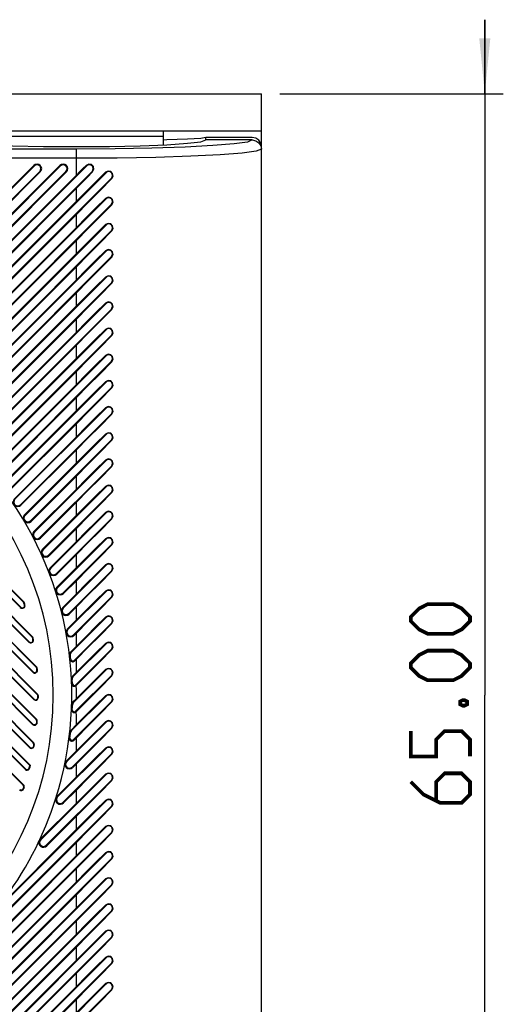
# Model space of a CAD drawing. Header units: millimetres. Extents: x 0 to 559, y 0 to 432.
# Tile 18 of 18: x 387 to 413, y 331 to 385. Entities that reach past the tile are written whole.
import ezdxf

# ---------------------------------------------------------------- set-up
doc = ezdxf.new("R2010")
doc.units = ezdxf.units.MM
doc.header["$LTSCALE"] = 30.734
doc.layers.get('0').update_dxf_attribs({"linetype": 'CONTINUOUS'})
doc.styles.get("Standard").update_dxf_attribs({"font": 'txt', "width": 0.8})
doc.dimstyles.new('DIMSTYLE_1', dxfattribs={"dimtxt": 3.2, "dimasz": 3, "dimexe": 0.18, "dimexo": 0.0625, "dimgap": 0.09, "dimtad": 1, "dimzin": 0, "dimdsep": 46, "dimtxsty": 'STANDARD', "dimblk": '_FILLED', "dimblk1": '_FILLED', "dimblk2": '_FILLED', "dimcen": 0.09, "dimadec": 0, "dimazin": 0, "dimtp": 0.01, "dimtm": 0.01, "dimtfac": 1, "dimtofl": 0, "dimtmove": 0, "dimatfit": 3, "dimldrblk": '_FILLED', "dimfxl": 1, "dimtolj": 1, "dimtzin": 0, "dimarcsym": 0})

# ---------------------------------------------------------------- blocks, each defined once
blk = doc.blocks.new('_FILLED')
at = {"color": 0, "linetype": 'BYBLOCK'}
blk.add_solid([(0, 0), (-1, 0.1), (-1, -0.1)], dxfattribs=at)
blk = doc.blocks.new('*D1')
at = {"color": 2, "linetype": 'CONTINUOUS'}
for p, q in [((412.107, 380.66), (412.107, 384.66)), ((412.107, 384.66), (412.107, 348.16)), ((401.038, 380.66), (413.107, 380.66)), ((412.107, 311.66), (412.107, 348.16)), ((401.038, 315.66), (413.107, 315.66)), ((412.107, 315.66), (412.107, 311.66))]:
    blk.add_line(p, q, dxfattribs=at)
at = {"color": 2, "linetype": 'CONTINUOUS', "xscale": 3, "yscale": 3, "zscale": 3}
for p, rotation in [((412.107, 380.66), 270), ((412.107, 315.66), 90)]:
    blk.add_blockref('_FILLED', p, dxfattribs=dict(at, rotation=rotation))

msp = doc.modelspace()

# ---------------------------------------------------------------- linework, layer by layer
at = {"color": 7, "linetype": 'CONTINUOUS'}
for p, q in [((380.038, 380.66), (400.038, 380.66)), ((400.038, 377.787), (400.038, 380.66)), ((380.038, 378.66), (400.038, 378.66)), ((385.338, 378.36), (394.738, 378.36)), ((394.738, 377.898), (394.738, 378.66)), ((396.765, 378.066), (397.036, 378.16)), ((397.036, 378.287), (396.766, 378.24)), ((399.537, 378.287), (397.036, 378.287)), ((397.036, 378.16), (397.036, 378.287)), ((399.537, 378.16), (397.036, 378.16)), ((399.537, 378.16), (399.276, 378.05)), ((399.726, 378.249), (399.537, 378.287)), ((399.537, 378.16), (399.727, 378.122)), ((399.999, 377.849), (400.037, 377.659)), ((390.038, 377.668), (145.038, 377.668)), ((390.038, 376.261), (390.038, 377.668)), ((400.037, 377.659), (399.757, 377.55)), ((400.037, 318.533), (400.037, 377.787)), ((390.038, 377.169), (145.038, 377.169)), ((377.065, 366.116), (387.735, 376.786)), ((387.766, 376.756), (377.095, 366.085)), ((378.098, 365.736), (389.149, 376.786)), ((389.18, 376.756), (378.129, 365.705)), ((390.594, 376.756), (379.115, 365.276)), ((387.735, 376.786), (387.766, 376.756)), ((389.149, 376.786), (389.18, 376.756)), ((390.564, 376.786), (390.594, 376.756)), ((377.387, 365.794), (388.057, 376.464)), ((377.418, 365.763), (388.088, 376.433)), ((378.421, 365.413), (389.472, 376.464)), ((378.452, 365.382), (389.503, 376.433)), ((379.084, 365.307), (390.038, 376.261)), ((379.406, 364.984), (390.886, 376.464)), ((391.641, 376.388), (380.055, 364.802)), ((388.057, 376.464), (388.088, 376.433)), ((389.472, 376.464), (389.503, 376.433)), ((390.886, 376.464), (390.914, 376.435)), ((391.618, 376.411), (391.641, 376.388)), ((380.346, 364.51), (391.932, 376.096)), ((391.932, 376.096), (391.952, 376.077)), ((379.437, 364.953), (390.038, 375.554)), ((390.038, 374.847), (390.038, 375.554)), ((380.024, 364.833), (390.038, 374.847)), ((391.641, 374.974), (380.952, 364.285)), ((381.243, 363.993), (391.932, 374.682)), ((391.618, 374.997), (391.641, 374.974)), ((391.932, 374.682), (391.952, 374.663)), ((380.377, 364.479), (390.038, 374.14)), ((390.038, 373.433), (390.038, 374.14)), ((391.641, 373.559), (381.808, 363.726)), ((391.618, 373.583), (391.641, 373.559)), ((380.921, 364.316), (390.038, 373.433)), ((382.099, 363.435), (391.932, 373.268)), ((391.932, 373.268), (391.952, 373.248)), ((381.274, 363.962), (390.038, 372.725)), ((390.038, 372.018), (390.038, 372.725)), ((381.777, 363.757), (390.038, 372.018)), ((391.641, 372.145), (382.624, 363.129)), ((391.618, 372.168), (391.641, 372.145)), ((382.916, 362.837), (391.932, 371.854)), ((391.932, 371.854), (391.952, 371.834)), ((382.13, 363.404), (390.038, 371.311)), ((390.038, 370.604), (390.038, 371.311)), ((382.593, 363.16), (390.038, 370.604)), ((391.641, 370.731), (383.402, 362.492)), ((383.693, 362.2), (391.932, 370.439)), ((391.618, 370.754), (391.641, 370.731)), ((391.932, 370.439), (391.952, 370.42)), ((382.947, 362.806), (390.038, 369.897)), ((390.038, 369.19), (390.038, 369.897)), ((391.641, 369.317), (384.141, 361.818)), ((391.618, 369.34), (391.641, 369.317)), ((383.371, 362.523), (390.038, 369.19)), ((384.433, 361.526), (391.932, 369.025)), ((391.932, 369.025), (391.952, 369.006)), ((383.724, 362.169), (390.038, 368.483)), ((390.038, 367.776), (390.038, 368.483)), ((384.111, 361.848), (390.038, 367.776)), ((391.641, 367.903), (384.843, 361.105)), ((391.618, 367.926), (391.641, 367.903)), ((385.135, 360.814), (391.932, 367.611)), ((391.932, 367.611), (391.952, 367.591)), ((384.464, 361.495), (390.038, 367.069)), ((390.038, 366.361), (390.038, 367.069)), ((384.812, 361.136), (390.038, 366.361)), ((391.641, 366.488), (385.507, 360.355)), ((385.799, 360.063), (391.932, 366.197)), ((391.618, 366.512), (391.641, 366.488)), ((391.932, 366.197), (391.952, 366.177)), ((385.166, 360.783), (390.038, 365.654)), ((390.038, 364.947), (390.038, 365.654)), ((391.641, 365.074), (386.133, 359.567)), ((391.618, 365.097), (391.641, 365.074)), ((387.166, 343.293), (365.662, 364.797)), ((365.68, 364.816), (387.185, 343.311)), ((366.812, 364.604), (387.265, 344.151)), ((366.831, 364.622), (387.284, 344.169)), ((387.521, 344.352), (367.076, 364.797)), ((367.095, 364.816), (387.55, 344.361)), ((368.226, 364.604), (387.505, 345.325)), ((368.245, 364.622), (387.524, 345.343)), ((387.709, 345.579), (368.49, 364.797)), ((368.509, 364.816), (387.727, 345.597)), ((369.64, 364.604), (387.666, 346.578)), ((369.659, 364.622), (387.684, 346.597)), ((387.865, 346.837), (369.904, 364.797)), ((369.923, 364.816), (387.884, 346.855)), ((371.054, 364.604), (387.731, 347.927)), ((371.073, 364.622), (387.75, 347.946)), ((387.925, 348.191), (371.319, 364.797)), ((371.337, 364.816), (387.944, 348.209)), ((372.523, 364.549), (387.677, 349.395)), ((372.542, 364.568), (387.696, 349.414)), ((387.864, 349.666), (372.794, 364.736)), ((372.812, 364.755), (387.883, 349.684)), ((387.629, 351.315), (374.432, 364.512)), ((374.45, 364.531), (387.648, 351.333)), ((385.477, 360.386), (390.038, 364.947)), ((386.425, 359.275), (391.932, 364.783)), ((391.932, 364.783), (391.952, 364.763)), ((374.152, 364.335), (387.463, 351.024)), ((374.17, 364.354), (387.482, 351.042)), ((387.162, 353.197), (376.325, 364.034)), ((376.343, 364.052), (387.18, 353.215)), ((385.83, 360.033), (390.038, 364.24)), ((390.038, 363.533), (390.038, 364.24)), ((376.02, 363.881), (387.009, 352.892)), ((376.039, 363.899), (387.027, 352.911)), ((386.102, 359.598), (390.038, 363.533)), ((391.641, 363.66), (386.72, 358.74)), ((391.618, 363.683), (391.641, 363.66)), ((387.012, 358.448), (391.932, 363.368)), ((391.932, 363.368), (391.952, 363.349)), ((386.456, 359.244), (390.038, 362.826)), ((390.038, 362.119), (390.038, 362.826)), ((386.69, 358.771), (390.038, 362.119)), ((391.641, 362.246), (387.268, 357.873)), ((387.559, 357.581), (391.932, 361.954)), ((391.618, 362.269), (391.641, 362.246)), ((391.932, 361.954), (391.952, 361.935)), ((387.043, 358.417), (390.038, 361.412)), ((390.038, 360.705), (390.038, 361.412)), ((391.641, 360.832), (387.773, 356.964)), ((391.618, 360.855), (391.641, 360.832)), ((387.237, 357.903), (390.038, 360.705)), ((388.065, 356.672), (391.932, 360.54)), ((391.932, 360.54), (391.952, 360.52)), ((387.59, 357.55), (390.038, 359.997)), ((390.038, 359.29), (390.038, 359.997)), ((387.742, 356.995), (390.038, 359.29)), ((391.641, 359.417), (388.235, 356.012)), ((391.618, 359.441), (391.641, 359.417)), ((388.527, 355.72), (391.932, 359.126)), ((391.932, 359.126), (391.952, 359.106)), ((387.043, 358.417), (387.012, 358.448)), ((388.096, 356.641), (390.038, 358.583)), ((390.038, 357.876), (390.038, 358.583)), ((387.268, 357.873), (387.237, 357.903)), ((387.59, 357.55), (387.559, 357.581)), ((388.204, 356.043), (390.038, 357.876)), ((391.641, 358.003), (388.651, 355.013)), ((388.943, 354.722), (391.932, 357.711)), ((391.618, 358.026), (391.641, 358.003)), ((391.932, 357.711), (391.952, 357.692)), ((388.558, 355.689), (390.038, 357.169)), ((390.038, 356.462), (390.038, 357.169)), ((387.773, 356.964), (387.742, 356.995)), ((388.096, 356.641), (388.065, 356.672)), ((391.641, 356.589), (389.017, 353.965)), ((391.618, 356.612), (391.641, 356.589)), ((388.235, 356.012), (388.204, 356.043)), ((388.62, 355.044), (390.038, 356.462)), ((389.309, 353.674), (391.932, 356.297)), ((391.932, 356.297), (391.952, 356.278)), ((388.558, 355.689), (388.527, 355.72)), ((388.974, 354.691), (390.038, 355.755)), ((390.038, 355.048), (390.038, 355.755)), ((388.651, 355.013), (388.62, 355.044)), ((388.986, 353.996), (390.038, 355.048)), ((391.641, 355.175), (389.329, 352.863)), ((391.618, 355.198), (391.641, 355.175)), ((388.974, 354.691), (388.943, 354.722)), ((389.621, 352.572), (391.932, 354.883)), ((391.932, 354.883), (391.952, 354.864)), ((389.017, 353.965), (388.986, 353.996)), ((389.34, 353.643), (390.038, 354.341)), ((390.038, 353.634), (390.038, 354.341)), ((389.299, 352.894), (390.038, 353.634)), ((389.34, 353.643), (389.309, 353.674)), ((391.641, 353.76), (389.582, 351.702)), ((389.873, 351.41), (391.932, 353.469)), ((391.618, 353.784), (391.641, 353.76)), ((391.932, 353.469), (391.952, 353.449)), ((387.027, 352.911), (387.009, 352.892)), ((387.18, 353.215), (387.162, 353.197)), ((387.23, 353.134), (387.205, 353.126)), ((387.233, 353.034), (387.258, 353.042)), ((389.329, 352.863), (389.299, 352.894)), ((389.652, 352.541), (390.038, 352.926)), ((390.038, 352.219), (390.038, 352.926)), ((389.652, 352.541), (389.621, 352.572)), ((391.641, 352.346), (389.766, 350.472)), ((391.618, 352.369), (391.641, 352.346)), ((389.551, 351.732), (390.038, 352.219)), ((389.582, 351.702), (389.551, 351.732)), ((389.911, 350.033), (391.932, 352.055)), ((391.932, 352.055), (391.952, 352.035)), ((387.648, 351.333), (387.629, 351.315)), ((387.703, 351.229), (387.677, 351.224)), ((389.904, 351.379), (389.873, 351.41)), ((389.904, 351.379), (390.038, 351.512)), ((390.038, 350.805), (390.038, 351.512)), ((387.482, 351.042), (387.463, 351.024)), ((387.691, 351.152), (387.717, 351.156)), ((389.735, 350.503), (390.038, 350.805)), ((391.641, 350.932), (389.872, 349.164)), ((391.618, 350.955), (391.641, 350.932)), ((389.707, 350.302), (389.664, 350.297)), ((389.766, 350.472), (389.735, 350.503)), ((390.002, 348.71), (391.932, 350.64)), ((391.932, 350.64), (391.952, 350.621)), ((387.883, 349.684), (387.864, 349.666)), ((387.926, 349.591), (387.9, 349.589)), ((389.687, 350.092), (389.73, 350.097)), ((389.942, 350.002), (389.911, 350.033)), ((389.942, 350.002), (390.038, 350.098)), ((390.038, 349.391), (390.038, 350.098)), ((387.696, 349.414), (387.677, 349.395)), ((387.906, 349.511), (387.933, 349.513)), ((389.841, 349.194), (390.038, 349.391)), ((389.872, 349.164), (389.841, 349.194)), ((391.641, 349.518), (389.884, 347.761)), ((389.996, 347.29), (391.932, 349.226)), ((391.618, 349.541), (391.641, 349.518)), ((391.932, 349.226), (391.952, 349.207)), ((389.812, 349.008), (389.768, 349.006)), ((389.777, 348.78), (389.821, 348.782)), ((390.033, 348.679), (390.002, 348.71)), ((387.944, 348.209), (387.925, 348.191)), ((387.988, 348.103), (387.961, 348.103)), ((387.961, 348.032), (387.987, 348.032)), ((391.641, 348.104), (389.778, 346.241)), ((391.618, 348.127), (391.641, 348.104)), ((387.75, 347.946), (387.731, 347.927)), ((389.824, 347.621), (389.78, 347.622)), ((389.853, 347.792), (390.038, 347.977)), ((389.884, 347.761), (389.853, 347.792)), ((389.866, 345.745), (391.932, 347.812)), ((391.932, 347.812), (391.952, 347.792)), ((389.771, 347.371), (389.815, 347.369)), ((390.027, 347.259), (389.996, 347.29)), ((387.684, 346.597), (387.666, 346.578)), ((387.884, 346.855), (387.865, 346.837)), ((387.895, 346.673), (387.921, 346.671)), ((387.927, 346.736), (387.901, 346.739)), ((391.641, 346.689), (389.515, 344.563)), ((389.747, 346.272), (390.038, 346.562)), ((391.618, 346.713), (391.641, 346.689)), ((389.719, 346.118), (389.675, 346.122)), ((389.778, 346.241), (389.747, 346.272)), ((389.806, 344.272), (391.932, 346.398)), ((391.932, 346.398), (391.952, 346.378)), ((387.524, 345.343), (387.505, 345.325)), ((387.727, 345.597), (387.709, 345.579)), ((387.733, 345.41), (387.759, 345.406)), ((387.769, 345.467), (387.743, 345.471)), ((389.642, 345.839), (389.685, 345.833)), ((389.896, 345.714), (389.866, 345.745)), ((389.896, 345.714), (390.038, 345.855)), ((390.038, 345.148), (390.038, 345.855)), ((391.641, 345.275), (389.02, 342.654)), ((389.312, 342.363), (391.932, 344.984)), ((389.484, 344.594), (390.038, 345.148)), ((391.618, 345.298), (391.641, 345.275)), ((391.932, 344.984), (391.952, 344.964)), ((387.521, 344.352), (387.55, 344.361)), ((389.515, 344.563), (389.484, 344.594)), ((389.837, 344.241), (389.806, 344.272)), ((389.837, 344.241), (390.038, 344.441)), ((390.038, 343.734), (390.038, 344.441)), ((387.284, 344.169), (387.265, 344.151)), ((387.491, 344.228), (387.517, 344.221)), ((391.641, 343.861), (388.112, 340.332)), ((391.618, 343.884), (391.641, 343.861)), ((387.185, 343.311), (387.166, 343.293)), ((388.404, 340.041), (391.932, 343.569)), ((388.969, 342.665), (390.038, 343.734)), ((391.932, 343.569), (391.952, 343.55)), ((387.18, 343.114), (387.205, 343.106)), ((387.222, 343.16), (387.197, 343.168)), ((389.02, 342.654), (388.989, 342.685)), ((389.343, 342.332), (390.038, 343.027)), ((390.038, 342.32), (390.038, 343.027)), ((369.341, 319.564), (391.932, 342.155)), ((391.641, 342.447), (385.762, 336.568)), ((388.067, 340.349), (390.038, 342.32)), ((389.343, 342.332), (389.312, 342.363)), ((391.618, 342.47), (391.641, 342.447)), ((391.932, 342.155), (391.952, 342.136)), ((388.435, 340.01), (390.038, 341.613)), ((390.038, 340.906), (390.038, 341.613)), ((391.641, 341.033), (370.464, 319.856)), ((370.755, 319.564), (391.932, 340.741)), ((385.729, 336.597), (390.038, 340.906)), ((391.618, 341.056), (391.641, 341.033)), ((391.932, 340.741), (391.952, 340.721)), ((369.372, 319.533), (390.038, 340.199)), ((388.112, 340.332), (388.081, 340.363)), ((388.435, 340.01), (388.404, 340.041)), ((390.038, 339.491), (390.038, 340.199)), ((370.433, 319.886), (390.038, 339.491)), ((391.641, 339.618), (371.878, 319.856)), ((391.618, 339.642), (391.641, 339.618)), ((372.17, 319.564), (391.932, 339.327)), ((391.932, 339.327), (391.952, 339.307)), ((370.786, 319.533), (390.038, 338.784)), ((390.038, 338.077), (390.038, 338.784)), ((371.847, 319.886), (390.038, 338.077)), ((391.641, 338.204), (373.292, 319.856)), ((373.584, 319.564), (391.932, 337.912)), ((391.618, 338.227), (391.641, 338.204)), ((391.932, 337.912), (391.952, 337.893)), ((372.201, 319.533), (390.038, 337.37)), ((390.038, 336.663), (390.038, 337.37)), ((373.261, 319.886), (390.038, 336.663)), ((391.641, 336.79), (374.706, 319.856)), ((374.998, 319.564), (391.932, 336.498)), ((391.618, 336.813), (391.641, 336.79)), ((391.932, 336.498), (391.952, 336.479)), ((373.615, 319.533), (390.038, 335.956)), ((390.038, 335.249), (390.038, 335.956)), ((374.675, 319.886), (390.038, 335.249)), ((391.641, 335.376), (376.121, 319.856)), ((391.618, 335.399), (391.641, 335.376)), ((376.412, 319.564), (391.932, 335.084)), ((391.932, 335.084), (391.952, 335.065)), ((375.029, 319.533), (390.038, 334.542)), ((390.038, 333.835), (390.038, 334.542)), ((376.09, 319.886), (390.038, 333.835)), ((391.641, 333.961), (377.535, 319.856)), ((377.827, 319.564), (391.932, 333.67)), ((391.618, 333.985), (391.641, 333.961)), ((391.932, 333.67), (391.952, 333.65)), ((376.443, 319.533), (390.038, 333.127)), ((390.038, 332.42), (390.038, 333.127)), ((391.618, 332.57), (391.641, 332.547)), ((377.504, 319.886), (390.038, 332.42)), ((391.641, 332.547), (378.949, 319.856)), ((379.241, 319.564), (391.932, 332.256)), ((391.932, 332.256), (391.952, 332.236)), ((377.857, 319.533), (390.038, 331.713)), ((390.038, 331.006), (390.038, 331.713))]:
    msp.add_line(p, q, dxfattribs=at)
for points in [[(383.31, 378.066), (384.027, 377.98), (385.143, 377.905), (386.583, 377.848), (388.252, 377.813), (390.038, 377.801), (391.824, 377.813), (393.492, 377.848), (394.932, 377.905), (396.048, 377.98), (396.765, 378.066)], [(397.419, 377.853), (395.916, 377.775), (394.122, 377.717), (392.128, 377.681), (390.038, 377.668)], [(396.766, 378.24), (396.049, 378.197), (394.934, 378.16), (394.742, 378.156)], [(399.276, 378.05), (398.558, 377.946), (397.419, 377.853)], [(400.037, 377.787), (399.999, 377.977), (399.889, 378.141), (399.726, 378.249)], [(399.727, 378.122), (399.891, 378.012), (399.999, 377.849)], [(399.757, 377.55), (399, 377.446), (397.8, 377.353), (396.22, 377.276), (394.335, 377.217), (392.241, 377.181), (390.038, 377.169)], [(390.038, 376.261), (390.214, 376.437), (390.389, 376.611), (390.564, 376.786)], [(390.914, 376.435), (390.984, 376.574), (390.958, 376.724), (390.853, 376.83), (390.703, 376.855), (390.564, 376.786)], [(390.038, 375.554), (390.33, 375.846), (390.622, 376.14), (390.914, 376.435)], [(390.038, 374.847), (390.57, 375.377), (391.097, 375.899), (391.618, 376.411)], [(391.952, 376.077), (392.017, 376.209), (391.993, 376.35), (391.893, 376.451), (391.75, 376.476), (391.618, 376.411)], [(390.038, 374.14), (390.678, 374.783), (391.318, 375.43), (391.952, 376.077)], [(390.038, 373.433), (390.57, 373.963), (391.097, 374.485), (391.618, 374.997)], [(390.038, 372.725), (390.678, 373.369), (391.318, 374.016), (391.952, 374.663)], [(391.952, 374.663), (392.017, 374.795), (391.993, 374.936), (391.893, 375.037), (391.75, 375.062), (391.618, 374.997)], [(390.038, 372.018), (390.57, 372.549), (391.097, 373.071), (391.618, 373.583)], [(391.952, 373.248), (392.017, 373.381), (391.993, 373.522), (391.893, 373.623), (391.75, 373.648), (391.618, 373.583)], [(390.038, 371.311), (390.678, 371.954), (391.318, 372.601), (391.952, 373.248)], [(390.038, 370.604), (390.57, 371.134), (391.097, 371.657), (391.618, 372.168)], [(391.952, 371.834), (392.017, 371.966), (391.993, 372.108), (391.893, 372.209), (391.75, 372.234), (391.618, 372.168)], [(390.038, 369.897), (390.678, 370.54), (391.318, 371.187), (391.952, 371.834)], [(390.038, 369.19), (390.57, 369.72), (391.097, 370.242), (391.618, 370.754)], [(390.038, 368.483), (390.678, 369.126), (391.318, 369.773), (391.952, 370.42)], [(391.952, 370.42), (392.017, 370.552), (391.993, 370.693), (391.893, 370.794), (391.75, 370.819), (391.618, 370.754)], [(390.038, 367.776), (390.57, 368.306), (391.097, 368.828), (391.618, 369.34)], [(391.952, 369.006), (392.017, 369.138), (391.993, 369.279), (391.893, 369.38), (391.75, 369.405), (391.618, 369.34)], [(390.038, 367.069), (390.678, 367.712), (391.318, 368.359), (391.952, 369.006)], [(390.038, 366.361), (390.57, 366.892), (391.097, 367.414), (391.618, 367.926)], [(391.952, 367.591), (392.017, 367.724), (391.993, 367.865), (391.893, 367.966), (391.75, 367.991), (391.618, 367.926)], [(390.038, 365.654), (390.678, 366.297), (391.318, 366.945), (391.952, 367.591)], [(390.038, 364.947), (390.57, 365.477), (391.097, 366), (391.618, 366.512)], [(390.038, 364.24), (390.678, 364.883), (391.318, 365.53), (391.952, 366.177)], [(391.952, 366.177), (392.017, 366.309), (391.993, 366.451), (391.893, 366.552), (391.75, 366.577), (391.618, 366.512)], [(390.038, 363.533), (390.57, 364.063), (391.097, 364.585), (391.618, 365.097)], [(391.952, 364.763), (392.017, 364.895), (391.993, 365.037), (391.893, 365.138), (391.75, 365.163), (391.618, 365.097)], [(390.038, 362.826), (390.678, 363.469), (391.318, 364.116), (391.952, 364.763)], [(390.038, 362.119), (390.57, 362.649), (391.097, 363.171), (391.618, 363.683)], [(391.952, 363.349), (392.017, 363.481), (391.993, 363.622), (391.893, 363.723), (391.75, 363.748), (391.618, 363.683)], [(390.038, 361.412), (390.678, 362.055), (391.318, 362.702), (391.952, 363.349)], [(390.038, 360.705), (390.57, 361.235), (391.097, 361.757), (391.618, 362.269)], [(390.038, 359.997), (390.678, 360.641), (391.318, 361.288), (391.952, 361.935)], [(391.952, 361.935), (392.017, 362.067), (391.993, 362.208), (391.893, 362.309), (391.75, 362.334), (391.618, 362.269)], [(390.038, 359.29), (390.57, 359.821), (391.097, 360.343), (391.618, 360.855)], [(391.952, 360.52), (392.017, 360.653), (391.993, 360.794), (391.893, 360.895), (391.75, 360.92), (391.618, 360.855)], [(390.038, 358.583), (390.678, 359.226), (391.318, 359.874), (391.952, 360.52)], [(390.038, 357.876), (390.57, 358.406), (391.097, 358.929), (391.618, 359.441)], [(391.952, 359.106), (392.017, 359.238), (391.993, 359.38), (391.893, 359.481), (391.75, 359.506), (391.618, 359.441)], [(390.038, 357.169), (390.678, 357.812), (391.318, 358.459), (391.952, 359.106)], [(390.038, 356.462), (390.57, 356.992), (391.097, 357.514), (391.618, 358.026)], [(390.038, 355.755), (390.678, 356.398), (391.318, 357.045), (391.952, 357.692)], [(391.952, 357.692), (392.017, 357.824), (391.993, 357.966), (391.893, 358.067), (391.75, 358.091), (391.618, 358.026)], [(390.038, 355.048), (390.57, 355.578), (391.097, 356.1), (391.618, 356.612)], [(391.952, 356.278), (392.017, 356.41), (391.993, 356.551), (391.893, 356.652), (391.75, 356.677), (391.618, 356.612)], [(390.038, 354.341), (390.678, 354.984), (391.318, 355.631), (391.952, 356.278)], [(390.038, 353.634), (390.57, 354.164), (391.097, 354.686), (391.618, 355.198)], [(391.952, 354.864), (392.017, 354.996), (391.993, 355.137), (391.893, 355.238), (391.75, 355.263), (391.618, 355.198)], [(390.038, 352.926), (390.678, 353.57), (391.318, 354.217), (391.952, 354.864)], [(391.952, 353.449), (392.017, 353.582), (391.993, 353.723), (391.893, 353.824), (391.75, 353.849), (391.618, 353.784)], [(390.038, 352.219), (390.57, 352.75), (391.097, 353.272), (391.618, 353.784)], [(390.038, 351.512), (390.678, 352.155), (391.318, 352.803), (391.952, 353.449)], [(390.038, 350.805), (390.57, 351.335), (391.097, 351.858), (391.618, 352.369)], [(391.952, 352.035), (392.017, 352.167), (391.993, 352.309), (391.893, 352.41), (391.75, 352.435), (391.618, 352.369)], [(390.038, 350.098), (390.678, 350.741), (391.318, 351.388), (391.952, 352.035)], [(390.038, 349.391), (390.57, 349.921), (391.097, 350.443), (391.618, 350.955)], [(391.952, 350.621), (392.017, 350.753), (391.993, 350.894), (391.893, 350.995), (391.75, 351.02), (391.618, 350.955)], [(390.033, 348.679), (390.675, 349.324), (391.316, 349.973), (391.952, 350.621)], [(391.952, 349.207), (392.017, 349.339), (391.993, 349.48), (391.893, 349.581), (391.75, 349.606), (391.618, 349.541)], [(390.027, 347.259), (390.671, 347.905), (391.314, 348.556), (391.952, 349.207)], [(390.038, 347.977), (390.57, 348.507), (391.097, 349.029), (391.618, 349.541)], [(390.038, 347.977), (390.038, 348.445), (390.033, 348.679)], [(390.038, 346.562), (390.57, 347.093), (391.097, 347.615), (391.618, 348.127)], [(391.952, 347.792), (392.017, 347.925), (391.993, 348.066), (391.893, 348.167), (391.75, 348.192), (391.618, 348.127)], [(390.038, 345.855), (390.678, 346.499), (391.318, 347.146), (391.952, 347.792)], [(390.038, 346.562), (390.038, 347.027), (390.027, 347.259)], [(390.038, 345.148), (390.57, 345.678), (391.097, 346.201), (391.618, 346.713)], [(391.952, 346.378), (392.017, 346.51), (391.993, 346.652), (391.893, 346.753), (391.75, 346.778), (391.618, 346.713)], [(390.038, 344.441), (390.678, 345.084), (391.318, 345.731), (391.952, 346.378)], [(391.952, 344.964), (392.017, 345.096), (391.993, 345.238), (391.893, 345.339), (391.75, 345.364), (391.618, 345.298)], [(390.038, 343.734), (390.57, 344.264), (391.097, 344.786), (391.618, 345.298)], [(390.038, 343.027), (390.678, 343.67), (391.318, 344.317), (391.952, 344.964)], [(390.038, 342.32), (390.57, 342.85), (391.097, 343.372), (391.618, 343.884)], [(391.952, 343.55), (392.017, 343.682), (391.993, 343.823), (391.893, 343.924), (391.75, 343.949), (391.618, 343.884)], [(390.038, 341.613), (390.678, 342.256), (391.318, 342.903), (391.952, 343.55)], [(388.982, 342.688), (388.985, 342.681), (388.95, 342.635)], [(388.067, 340.349), (388.386, 341.095), (388.673, 341.834), (388.927, 342.584)], [(390.038, 340.906), (390.57, 341.436), (391.097, 341.958), (391.618, 342.47)], [(391.952, 342.136), (392.017, 342.268), (391.993, 342.409), (391.893, 342.51), (391.75, 342.535), (391.618, 342.47)], [(390.038, 340.199), (390.678, 340.842), (391.318, 341.489), (391.952, 342.136)], [(391.952, 340.721), (392.017, 340.854), (391.993, 340.995), (391.893, 341.096), (391.75, 341.121), (391.618, 341.056)], [(390.038, 339.491), (390.57, 340.022), (391.097, 340.544), (391.618, 341.056)], [(390.038, 338.784), (390.678, 339.427), (391.318, 340.075), (391.952, 340.721)], [(388.073, 340.364), (388.061, 340.34), (388.046, 340.318), (388.032, 340.293)], [(390.038, 338.077), (390.57, 338.607), (391.097, 339.13), (391.618, 339.642)], [(391.952, 339.307), (392.017, 339.439), (391.993, 339.581), (391.893, 339.682), (391.75, 339.707), (391.618, 339.642)], [(390.038, 337.37), (390.678, 338.013), (391.318, 338.66), (391.952, 339.307)], [(390.038, 336.663), (390.57, 337.193), (391.097, 337.715), (391.618, 338.227)], [(390.038, 335.956), (390.678, 336.599), (391.318, 337.246), (391.952, 337.893)], [(391.952, 337.893), (392.017, 338.025), (391.993, 338.167), (391.893, 338.268), (391.75, 338.292), (391.618, 338.227)], [(391.952, 336.479), (392.017, 336.611), (391.993, 336.752), (391.893, 336.853), (391.75, 336.878), (391.618, 336.813)], [(390.038, 335.249), (390.57, 335.779), (391.097, 336.301), (391.618, 336.813)], [(390.038, 334.542), (390.678, 335.185), (391.318, 335.832), (391.952, 336.479)], [(390.038, 333.835), (390.57, 334.365), (391.097, 334.887), (391.618, 335.399)], [(391.952, 335.065), (392.017, 335.197), (391.993, 335.338), (391.893, 335.439), (391.75, 335.464), (391.618, 335.399)], [(390.038, 333.127), (390.678, 333.771), (391.318, 334.418), (391.952, 335.065)], [(390.038, 332.42), (390.57, 332.951), (391.097, 333.473), (391.618, 333.985)], [(390.038, 331.713), (390.678, 332.356), (391.318, 333.004), (391.952, 333.65)], [(391.952, 333.65), (392.017, 333.783), (391.993, 333.924), (391.893, 334.025), (391.75, 334.05), (391.618, 333.985)], [(390.038, 331.006), (390.57, 331.536), (391.097, 332.059), (391.618, 332.57)], [(391.952, 332.236), (392.017, 332.368), (391.993, 332.51), (391.893, 332.611), (391.75, 332.636), (391.618, 332.57)], [(390.038, 330.299), (390.678, 330.942), (391.318, 331.589), (391.952, 332.236)]]:
    msp.add_lwpolyline(points, dxfattribs=at)
at = {"color": 2, "linetype": 'CONTINUOUS', "const_width": 0.2}
for points in [[(410.392, 351.474), (409.021, 351.474), (408.564, 351.703), (408.107, 352.16), (408.107, 352.388), (408.564, 352.845), (409.021, 353.074), (410.392, 353.074), (410.849, 352.845), (411.307, 352.388), (411.307, 352.16), (410.849, 351.703), (410.392, 351.474)], [(410.392, 348.96), (409.021, 348.96), (408.564, 349.188), (408.107, 349.645), (408.107, 349.874), (408.564, 350.331), (409.021, 350.56), (410.392, 350.56), (410.849, 350.331), (411.307, 349.874), (411.307, 349.645), (410.849, 349.188), (410.392, 348.96)], [(410.773, 347.817), (410.926, 347.893), (411.002, 347.893), (411.154, 347.817), (411.154, 347.664), (411.002, 347.588), (410.926, 347.588), (410.773, 347.664), (410.773, 347.817)], [(411.307, 344.845), (411.307, 345.76), (410.849, 346.217), (409.935, 346.217), (409.478, 345.76), (409.478, 344.845), (408.107, 344.845), (408.107, 346.217)], [(408.107, 343.474), (408.792, 342.788), (409.707, 342.331), (410.849, 342.331), (411.307, 342.788), (411.307, 343.474), (410.849, 343.931), (409.935, 343.931), (409.478, 343.474), (409.478, 342.484)]]:
    msp.add_lwpolyline(points, dxfattribs=at)
at = {"color": 7, "linetype": 'CONTINUOUS'}
for centre, radius, start, end in [((387.912, 376.61), 0.25, 315, 135), ((387.912, 376.61), 0.206, 315, 135), ((389.326, 376.61), 0.25, 315, 135), ((389.326, 376.61), 0.206, 315, 135), ((390.74, 376.61), 0.206, 315, 135), ((391.787, 376.242), 0.206, 315, 135), ((391.787, 374.828), 0.206, 315, 135), ((391.787, 373.414), 0.206, 315, 135), ((391.787, 371.999), 0.206, 315, 135), ((391.787, 370.585), 0.206, 315, 135), ((391.787, 369.171), 0.206, 315, 135), ((391.787, 367.757), 0.206, 315, 135), ((371.288, 348.16), 18.5, 342.4588, 90), ((391.787, 366.343), 0.206, 315, 135), ((371.288, 348.16), 17.5, 270, 90), ((391.787, 364.928), 0.206, 315, 135), ((391.787, 363.514), 0.206, 315, 135), ((391.787, 362.1), 0.206, 315, 135), ((391.787, 360.686), 0.206, 315, 135), ((391.787, 359.271), 0.206, 315, 135), ((386.866, 358.594), 0.25, 135, 315), ((386.866, 358.594), 0.206, 135, 315), ((387.413, 357.727), 0.25, 135, 315), ((387.413, 357.727), 0.206, 135, 315), ((391.787, 357.857), 0.206, 315, 135), ((387.919, 356.818), 0.25, 135, 315), ((387.919, 356.818), 0.206, 135, 315), ((391.787, 356.443), 0.206, 315, 135), ((388.381, 355.866), 0.25, 135, 315), ((388.381, 355.866), 0.206, 135, 315), ((388.797, 354.867), 0.25, 135, 315), ((388.797, 354.867), 0.206, 135, 315), ((391.787, 355.029), 0.206, 315, 135), ((389.163, 353.82), 0.25, 135, 315), ((389.163, 353.82), 0.206, 135, 315), ((391.787, 353.615), 0.206, 315, 135), ((387.115, 352.998), 0.15, 225, 16.9992), ((387.115, 352.998), 0.124, 225, 16.9992), ((387.039, 353.074), 0.174, 17.3275, 45), ((387.039, 353.074), 0.2, 17.3275, 45), ((371.288, 348.16), 16.674, 16.9992, 17.3275), ((371.288, 348.16), 16.7, 16.9992, 17.3275), ((389.475, 352.718), 0.25, 135, 315), ((389.475, 352.718), 0.206, 135, 315), ((391.787, 352.2), 0.206, 315, 135), ((389.728, 351.556), 0.25, 135, 315), ((387.507, 351.192), 0.174, 10.5895, 45), ((387.507, 351.192), 0.2, 10.5895, 45), ((371.288, 348.16), 16.674, 10.3376, 10.5895), ((371.288, 348.16), 16.7, 10.3376, 10.5895), ((389.728, 351.556), 0.206, 135, 315), ((387.569, 351.13), 0.15, 225, 10.3376), ((387.569, 351.13), 0.124, 225, 10.3376), ((391.787, 350.786), 0.206, 315, 135), ((389.912, 350.326), 0.25, 135, 186.6345), ((389.912, 350.326), 0.206, 135, 186.6345), ((371.288, 348.16), 18.544, 5.9967, 6.6345), ((387.777, 349.578), 0.124, 4.9173, 45), ((387.777, 349.578), 0.15, 4.9173, 45), ((371.288, 348.16), 16.7, 4.6492, 4.9173), ((389.836, 350.108), 0.15, 185.9967, 315), ((389.836, 350.108), 0.106, 185.9967, 315), ((387.783, 349.501), 0.15, 225, 4.6492), ((387.783, 349.501), 0.124, 225, 4.6492), ((371.288, 348.16), 16.674, 4.6492, 4.9173), ((390.018, 349.018), 0.25, 135, 182.6227), ((390.018, 349.018), 0.206, 135, 182.6227), ((391.787, 349.372), 0.206, 315, 135), ((389.927, 348.785), 0.15, 181.9227, 315), ((371.288, 348.16), 18.544, 1.9227, 2.6227), ((389.927, 348.785), 0.106, 181.9227, 315), ((387.837, 348.033), 0.15, 225, 359.5613), ((387.837, 348.033), 0.124, 225, 359.5613), ((387.838, 348.103), 0.124, 359.8048, 45), ((387.838, 348.103), 0.15, 359.8048, 45), ((371.288, 348.16), 16.674, 359.5613, 359.8048), ((371.288, 348.16), 16.7, 359.5613, 359.8048), ((391.787, 347.958), 0.206, 315, 135), ((390.03, 347.615), 0.25, 135, 178.3359), ((371.288, 348.16), 18.544, 357.557, 358.3359), ((390.03, 347.615), 0.206, 135, 178.3359), ((389.921, 347.365), 0.15, 177.557, 315), ((389.921, 347.365), 0.106, 177.557, 315), ((387.772, 346.684), 0.15, 225, 354.885), ((387.772, 346.684), 0.124, 225, 354.885), ((387.778, 346.749), 0.124, 355.111, 45), ((387.778, 346.749), 0.15, 355.111, 45), ((371.288, 348.16), 16.674, 354.885, 355.111), ((371.288, 348.16), 16.7, 354.885, 355.111), ((391.787, 346.544), 0.206, 315, 135), ((389.924, 346.095), 0.25, 135, 173.6775), ((371.288, 348.16), 18.544, 352.7936, 353.6775), ((389.924, 346.095), 0.206, 135, 173.6775), ((387.611, 345.431), 0.15, 225, 350.5087), ((387.611, 345.431), 0.124, 225, 350.5087), ((387.621, 345.491), 0.124, 350.7216, 45), ((387.621, 345.491), 0.15, 350.7216, 45), ((371.288, 348.16), 16.674, 350.5087, 350.7216), ((371.288, 348.16), 16.7, 350.5087, 350.7216), ((389.79, 345.82), 0.15, 172.7936, 315), ((389.79, 345.82), 0.106, 172.7936, 315), ((391.787, 345.129), 0.206, 315, 135), ((371.288, 348.16), 16.674, 346.3593, 346.8), ((371.288, 348.16), 16.7, 346.3593, 346.8505), ((389.66, 344.417), 0.25, 135, 315), ((389.66, 344.417), 0.206, 135, 315), ((387.371, 344.257), 0.15, 225, 346.3593), ((387.371, 344.257), 0.124, 225, 346.3593), ((391.787, 343.715), 0.206, 315, 135), ((387.079, 343.205), 0.124, 342.5809, 45), ((387.079, 343.205), 0.15, 342.5809, 45), ((387.062, 343.152), 0.15, 225, 342.3858), ((387.062, 343.152), 0.124, 225, 342.3858), ((371.288, 348.16), 16.674, 342.3858, 342.5809), ((371.288, 348.16), 16.7, 342.3858, 342.5809), ((389.166, 342.509), 0.25, 149.5333, 315), ((389.166, 342.509), 0.206, 135, 315), ((391.787, 342.301), 0.206, 315, 135), ((391.787, 340.887), 0.206, 315, 135), ((371.288, 348.16), 18.5, 295.1654, 334.8346), ((388.258, 340.187), 0.25, 154.8347, 315), ((388.258, 340.187), 0.206, 135, 315), ((391.787, 339.473), 0.206, 315, 135), ((391.787, 338.058), 0.206, 315, 135), ((391.787, 336.644), 0.206, 315, 135), ((391.787, 335.23), 0.206, 315, 135), ((391.787, 333.816), 0.206, 315, 135), ((391.787, 332.401), 0.206, 315, 135)]:
    msp.add_arc(centre, radius, start, end, dxfattribs=at)

# ---------------------------------------------------------------- dimensions: what is measured, and where the dimension line sits
at = {"color": 2, "linetype": 'CONTINUOUS'}
dim = msp.add_linear_dim(base=(412.107, 380.66), p1=(401.038, 315.66), p2=(401.038, 380.66), angle=90, dimstyle='DIMSTYLE_1', dxfattribs=at)
dim.commit()
dim.dimension.update_dxf_attribs({"geometry": '*D1', "text_midpoint": (411.307, 342.331), "dimtype": 160})

doc.saveas('drawing.dxf')
